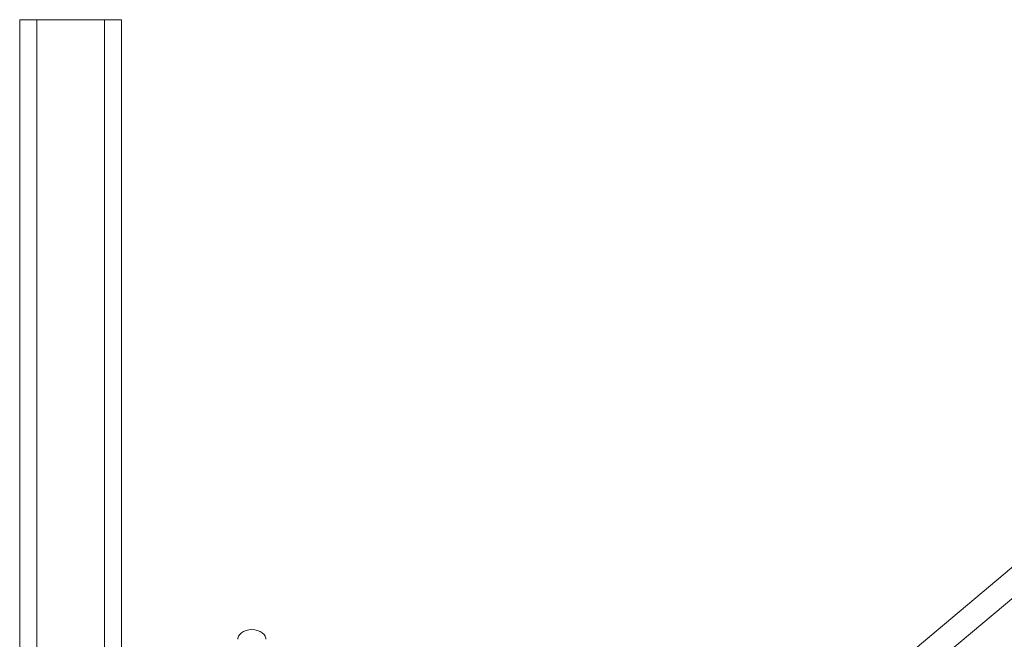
# Model space of a CAD drawing. Header units: millimetres. Extents: x 264 to 1755, y 657 to 2624.
# Tile 8 of 12: x 656 to 1237, y 2139 to 2504. Entities that reach past the tile are written whole.
import ezdxf

# ---------------------------------------------------------------- set-up
doc = ezdxf.new("R2010")
doc.units = ezdxf.units.MM

msp = doc.modelspace()

# ---------------------------------------------------------------- linework, layer by layer
at = {"color": 7, "linetype": 'Continuous', "lineweight": 15}
for p, q in [((655.8, 2504.19), (655.8, 1929.55)), ((655.8, 2504.19), (665.83, 2504.19)), ((665.83, 2504.19), (705.95, 2504.19)), ((705.95, 2504.19), (715.98, 2504.19)), ((715.98, 2504.19), (715.98, 1941.58)), ((1338.26, 2262.3), (930.94, 1920.53)), ((875.55, 1855.66), (1347.31, 2251.51))]:
    msp.add_line(p, q, dxfattribs=at)
at = {"color": 8, "linetype": 'Continuous', "lineweight": 15}
for p, q in [((665.83, 2504.19), (665.83, 1929.55)), ((705.95, 2504.19), (705.95, 1941.58))]:
    msp.add_line(p, q, dxfattribs=at)
at = {"color": 7, "linetype": 'Continuous', "lineweight": 15, "flags": 128}
msp.add_lwpolyline([(801.13, 2138.69), (801.09, 2139.29), (800.73, 2140.47), (800.02, 2141.57), (799.01, 2142.54), (797.72, 2143.35), (796.22, 2143.95), (794.58, 2144.32), (792.86, 2144.45), (791.14, 2144.32), (789.49, 2143.95), (787.99, 2143.35), (786.71, 2142.54), (785.69, 2141.57), (784.99, 2140.47), (784.63, 2139.29), (784.58, 2138.69)], dxfattribs=at)

doc.saveas('drawing.dxf')
